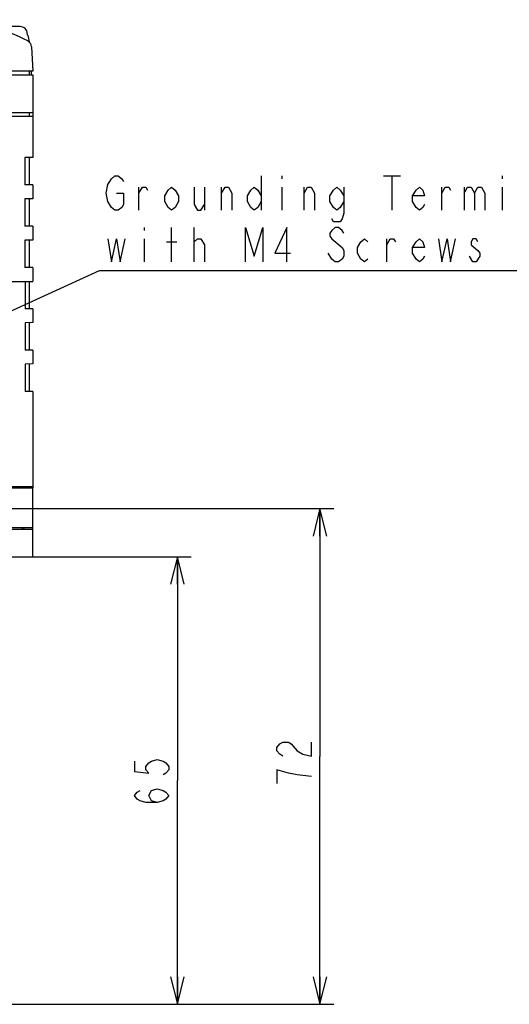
# Model space of a CAD drawing. Extents: x 33 to 410, y 12 to 287.
# Tile 5 of 18: x 127 to 162, y 57 to 129. Entities that reach past the tile are written whole.
import ezdxf

# ---------------------------------------------------------------- set-up
doc = ezdxf.new("R2010")
doc.units = 0
doc.header["$LTSCALE"] = 23.1
doc.layers.get('0').update_dxf_attribs({"linetype": 'CONTINUOUS'})
doc.layers.add('ALL_DIM', color=7, linetype='CONTINUOUS')
doc.layers.add('ALL_NOTE', color=7, linetype='CONTINUOUS')
doc.dimstyles.get("Standard").update_dxf_attribs({"dimtxt": 2.5, "dimasz": 2.5, "dimexe": 1.25, "dimexo": 0.625, "dimtad": 1, "dimcen": 2.5, "dimazin": 3, "dimtfac": 1, "dimtmove": 0, "dimatfit": 3})

# ---------------------------------------------------------------- blocks, each defined once
blk = doc.blocks.new('_OPEN')
at = {"color": 0, "linetype": 'BYBLOCK'}
for p, q in [((0, 0), (-1, 0.25)), ((-1, -0.25), (0, 0)), ((-1, 0), (0, 0))]:
    blk.add_line(p, q, dxfattribs=at)
blk = doc.blocks.new('*D10')
at = {"layer": 'ALL_DIM', "color": 2, "linetype": 'CONTINUOUS'}
for p, q in [((100.356, 93.099), (149.707, 93.099)), ((148.707, 93.099), (148.707, 75.099)), ((148.707, 57.099), (148.707, 75.099)), ((126.106, 57.099), (149.707, 57.099))]:
    blk.add_line(p, q, dxfattribs=at)
at = {"layer": 'ALL_DIM', "color": 2, "linetype": 'CONTINUOUS', "xscale": 2, "yscale": 2, "zscale": 2}
for p, rotation in [((148.707, 93.099), 90), ((148.707, 57.099), 270)]:
    blk.add_blockref('_OPEN', p, dxfattribs=dict(at, rotation=rotation))
blk = doc.blocks.new('*D11')
at = {"layer": 'ALL_DIM', "color": 2, "linetype": 'CONTINUOUS'}
for p, q in [((126.838, 89.599), (139.351, 89.599)), ((138.351, 89.599), (138.351, 73.349)), ((138.351, 57.099), (138.351, 73.349)), ((126.106, 57.099), (139.351, 57.099))]:
    blk.add_line(p, q, dxfattribs=at)
at = {"layer": 'ALL_DIM', "color": 2, "linetype": 'CONTINUOUS', "xscale": 2, "yscale": 2, "zscale": 2}
for p, rotation in [((138.351, 89.599), 90), ((138.351, 57.099), 270)]:
    blk.add_blockref('_OPEN', p, dxfattribs=dict(at, rotation=rotation))

msp = doc.modelspace()

# ---------------------------------------------------------------- linework, layer by layer
at = {"color": 7, "linetype": 'CONTINUOUS'}
for p, q in [((126.937, 128.099), (124.969, 128.099)), ((127.476, 127.474), (127.439, 127.686)), ((127.496, 127.474), (127.476, 127.474)), ((127.496, 127.474), (127.58, 126.996)), ((127.749, 126.637), (127.843, 124.849)), ((93.106, 124.599), (127.856, 124.599)), ((127.843, 124.849), (93.869, 124.849)), ((127.606, 124.599), (127.61, 124.849)), ((127.764, 124.594), (127.751, 124.844)), ((127.856, 124.599), (127.856, 118.599)), ((97.356, 121.599), (127.856, 121.599)), ((120.056, 121.849), (127.856, 121.849)), ((127.606, 121.599), (127.606, 121.849)), ((127.281, 118.599), (127.281, 116.599)), ((127.856, 118.599), (127.281, 118.599)), ((127.606, 116.599), (127.606, 118.599)), ((127.856, 116.599), (127.281, 116.599)), ((127.856, 116.599), (127.856, 115.599)), ((127.281, 115.599), (127.281, 113.599)), ((127.856, 115.599), (127.281, 115.599)), ((127.606, 113.599), (127.606, 115.599)), ((127.856, 113.599), (127.281, 113.599)), ((127.856, 113.599), (127.856, 112.599)), ((127.281, 112.599), (127.281, 110.599)), ((127.856, 112.599), (127.281, 112.599)), ((127.606, 110.599), (127.606, 112.599)), ((127.856, 110.599), (127.281, 110.599)), ((127.856, 110.599), (127.856, 109.614)), ((124.756, 109.599), (127.855, 109.599)), ((127.286, 109.599), (127.286, 107.609)), ((127.606, 107.603), (127.606, 109.599)), ((127.856, 107.599), (127.286, 107.609)), ((127.856, 107.599), (127.856, 106.599)), ((127.856, 106.599), (127.286, 106.589)), ((127.286, 106.589), (127.286, 104.609)), ((127.606, 104.603), (127.606, 106.595)), ((127.856, 104.599), (127.286, 104.609)), ((127.856, 104.599), (127.856, 103.603)), ((127.856, 103.603), (127.286, 103.593)), ((127.286, 103.593), (127.286, 101.609)), ((127.606, 101.603), (127.606, 103.599)), ((127.856, 101.599), (127.286, 101.609)), ((127.856, 101.599), (127.856, 94.699)), ((101.343, 94.699), (127.856, 94.699)), ((121.341, 94.599), (127.856, 94.599)), ((127.606, 94.699), (127.606, 94.599)), ((127.842, 94.699), (127.842, 94.599)), ((127.856, 89.599), (127.856, 94.599)), ((127.856, 91.699), (121.29, 91.699)), ((122.862, 91.599), (127.856, 91.599)), ((127.106, 91.599), (127.106, 91.699)), ((127.223, 91.599), (127.222, 91.699)), ((124.8, 89.599), (127.856, 89.599))]:
    msp.add_line(p, q, dxfattribs=at)
for points in [[(127.439, 127.686), (127.411, 127.782), (127.365, 127.872), (127.301, 127.949), (127.223, 128.013), (127.134, 128.06), (127.038, 128.089), (126.937, 128.099)], [(127.855, 109.599), (127.856, 109.603), (127.856, 109.614)]]:
    msp.add_lwpolyline(points, dxfattribs=at)
for centre, radius, start, end in [((120.478, 113.789), 15, 62.16121, 80.88058), ((127.25, 126.61), 0.5, 3, 62.16121), ((127.457, 126.974), 0.125, 4.09827, 10)]:
    msp.add_arc(centre, radius, start, end, dxfattribs=at)
at = {"layer": 'ALL_DIM', "color": 2, "linetype": 'CONTINUOUS'}
msp.add_line((145.582, 74.13), (145.582, 73.13), dxfattribs=at)
for points in [[(145.999, 75.13), (145.79, 75.255), (145.582, 75.505), (145.582, 75.755), (145.79, 76.005), (145.999, 76.13), (146.415, 76.13), (146.624, 76.005)], [(146.624, 76.005), (147.04, 75.505), (147.457, 75.255), (148.082, 75.13), (148.082, 76.13)], [(135.226, 74.754), (135.226, 74.004), (136.267, 73.879), (136.059, 74.129), (136.059, 74.379), (136.267, 74.629), (136.476, 74.754), (136.892, 74.879), (137.309, 74.754), (137.517, 74.629), (137.726, 74.379), (137.726, 74.129), (137.517, 73.879), (137.309, 73.754)], [(148.082, 73.63), (147.04, 73.755), (146.415, 73.88), (145.582, 74.13)], [(136.892, 71.754), (136.476, 71.879), (136.267, 72.254), (136.476, 72.629), (136.892, 72.754), (137.309, 72.629), (137.517, 72.504), (137.726, 72.254), (137.517, 72.004), (137.309, 71.879), (136.892, 71.754), (136.059, 71.754), (135.642, 71.879), (135.434, 72.004), (135.226, 72.254), (135.434, 72.504), (135.642, 72.629)]]:
    msp.add_lwpolyline(points, dxfattribs=at)
at = {"layer": 'ALL_NOTE', "color": 2, "linetype": 'CONTINUOUS'}
for p, q in [((144.436, 117.26), (144.436, 114.76)), ((145.936, 117.26), (145.936, 117.052)), ((153.311, 117.26), (154.561, 117.26)), ((153.936, 117.26), (153.936, 114.76)), ((161.936, 117.26), (161.936, 117.052)), ((135.561, 114.76), (135.561, 116.427)), ((140.311, 116.427), (140.311, 114.76)), ((141.561, 114.76), (141.561, 116.427)), ((145.936, 116.427), (145.936, 114.76)), ((147.561, 114.76), (147.561, 116.427)), ((157.561, 114.76), (157.561, 116.427)), ((159.186, 116.427), (159.186, 114.76)), ((161.936, 116.427), (161.936, 114.76)), ((135.936, 113.51), (135.936, 113.302)), ((137.936, 111.01), (137.936, 113.51)), ((139.561, 111.01), (139.561, 113.51)), ((135.936, 112.677), (135.936, 111.01)), ((137.561, 112.468), (138.311, 112.468)), ((139.561, 112.468), (139.811, 112.677)), ((153.561, 111.01), (153.561, 112.677)), ((149.561, 111.218), (149.311, 111.635)), ((159.811, 111.01), (159.561, 111.427)), ((99.2, 95.108), (132.686, 110.385)), ((132.686, 110.385), (132.936, 110.385)), ((132.936, 110.385), (170.936, 110.385))]:
    msp.add_line(p, q, dxfattribs=at)
for points in [[(133.311, 115.385), (133.186, 116.01), (133.311, 116.635), (133.436, 116.843), (133.561, 117.052), (133.811, 117.26), (134.061, 117.26), (134.311, 117.052), (134.436, 116.843)], [(133.936, 116.01), (134.436, 116.01), (134.436, 115.177), (134.311, 114.968), (134.061, 114.76), (133.811, 114.76), (133.561, 114.968), (133.311, 115.385)], [(135.561, 116.01), (135.811, 116.427), (136.061, 116.427), (136.186, 116.218)], [(138.436, 115.385), (138.186, 114.968), (137.936, 114.76), (137.686, 114.968), (137.436, 115.385), (137.436, 115.802), (137.686, 116.218), (137.936, 116.427), (138.186, 116.218), (138.436, 115.802), (138.436, 115.385)], [(139.561, 116.427), (139.561, 115.177), (139.811, 114.76), (140.061, 114.76), (140.311, 115.177)], [(141.561, 116.01), (141.811, 116.427), (142.061, 116.427), (142.311, 116.01), (142.311, 114.76)], [(144.436, 115.385), (144.186, 114.968), (143.936, 114.76), (143.686, 114.968), (143.436, 115.385), (143.436, 115.802), (143.686, 116.218), (143.936, 116.427), (144.186, 116.218), (144.436, 115.802)], [(147.561, 116.01), (147.811, 116.427), (148.061, 116.427), (148.311, 116.01), (148.311, 114.76)], [(150.436, 115.385), (150.186, 114.968), (149.936, 114.76), (149.686, 114.968), (149.436, 115.385), (149.436, 115.802), (149.686, 116.218), (149.936, 116.427), (150.186, 116.218), (150.436, 115.802)], [(150.436, 116.427), (150.436, 114.552), (150.311, 114.135), (150.186, 113.927), (149.686, 113.927), (149.561, 114.135)], [(156.311, 115.177), (156.186, 114.968), (155.936, 114.76), (155.686, 114.968), (155.436, 115.385), (155.436, 115.802), (155.686, 116.218), (155.936, 116.427), (156.186, 116.218), (156.311, 115.802), (155.436, 115.802)], [(157.561, 116.01), (157.811, 116.427), (158.061, 116.427), (158.186, 116.218)], [(159.186, 116.01), (159.436, 116.427), (159.686, 116.427), (159.936, 116.01), (159.936, 114.76)], [(159.936, 116.01), (160.186, 116.427), (160.436, 116.427), (160.686, 116.01), (160.686, 114.76)], [(143.311, 111.01), (143.311, 113.51), (143.936, 111.427), (144.561, 113.51), (144.561, 111.01)], [(146.311, 111.01), (146.311, 113.51), (145.436, 111.635), (146.561, 111.635)], [(150.436, 113.093), (150.311, 113.302), (150.061, 113.51), (149.811, 113.51), (149.561, 113.302), (149.436, 113.093), (149.436, 112.885), (149.561, 112.677), (150.311, 112.052)], [(133.311, 112.677), (133.561, 111.01), (133.936, 112.677), (134.186, 111.01), (134.561, 112.677)], [(139.811, 112.677), (140.061, 112.677), (140.311, 112.26), (140.311, 111.01)], [(152.186, 111.218), (151.936, 111.01), (151.686, 111.218), (151.436, 111.635), (151.436, 112.052), (151.686, 112.468), (151.936, 112.677), (152.186, 112.468)], [(153.561, 112.26), (153.811, 112.677), (154.061, 112.677), (154.186, 112.468)], [(156.311, 111.427), (156.186, 111.218), (155.936, 111.01), (155.686, 111.218), (155.436, 111.635), (155.436, 112.052), (155.686, 112.468), (155.936, 112.677), (156.186, 112.468), (156.311, 112.052), (155.436, 112.052)], [(157.311, 112.677), (157.561, 111.01), (157.936, 112.677), (158.186, 111.01), (158.561, 112.677)], [(160.186, 112.468), (160.061, 112.677), (159.811, 112.677), (159.686, 112.468), (159.686, 112.26)], [(159.686, 112.26), (160.186, 111.843), (160.311, 111.635), (160.311, 111.427)], [(150.311, 112.052), (150.436, 111.843), (150.436, 111.427), (150.311, 111.218), (150.061, 111.01), (149.811, 111.01), (149.561, 111.218)], [(160.311, 111.427), (160.061, 111.01), (159.811, 111.01)]]:
    msp.add_lwpolyline(points, dxfattribs=at)

# ---------------------------------------------------------------- dimensions: what is measured, and where the dimension line sits
at = {"layer": 'ALL_DIM', "color": 2, "linetype": 'CONTINUOUS'}
for base, p1, p2, angle, picture, middle in [((148.707, 57.099), (100.356, 93.099), (126.106, 57.099), 270, '*D10', (148.082, 72.63)), ((138.351, 89.599), (126.106, 57.099), (126.838, 89.599), 90, '*D11', (137.726, 71.254))]:
    dim = msp.add_linear_dim(base=base, p1=p1, p2=p2, angle=angle, dimstyle='Standard', dxfattribs=at)
    dim.commit()
    dim.dimension.update_dxf_attribs({"geometry": picture, "text_midpoint": middle, "dimtype": 128})

doc.saveas('drawing.dxf')
